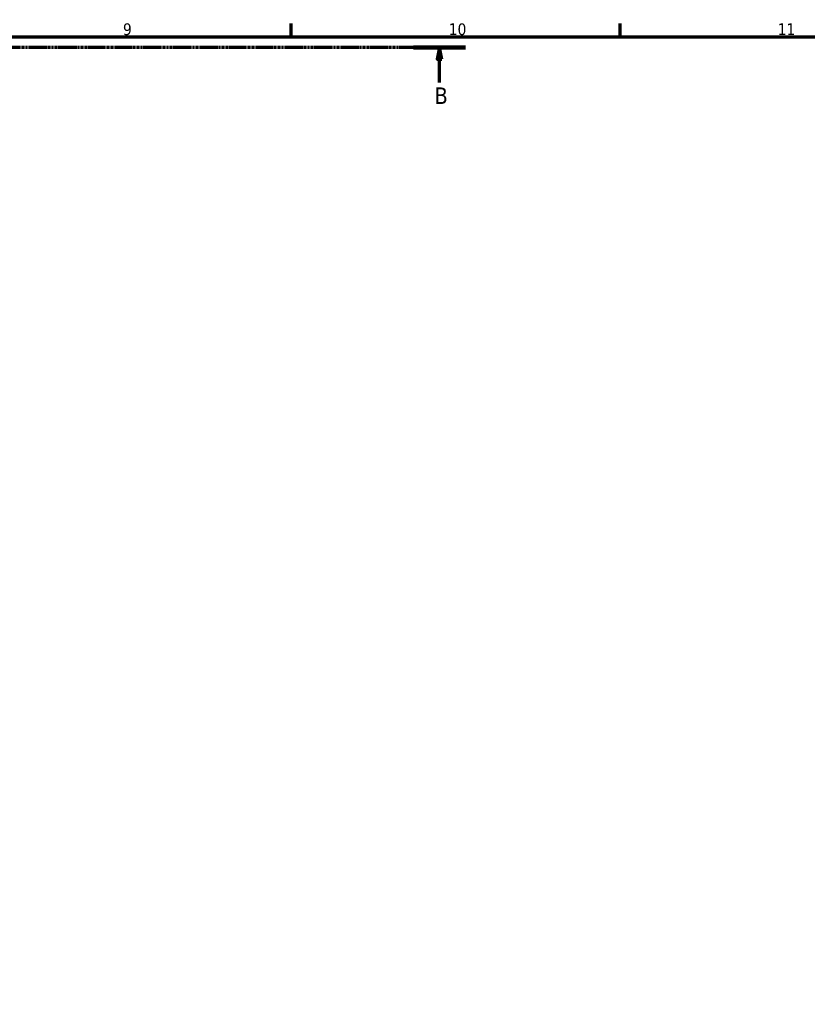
# Model space of a CAD drawing. Header units: millimetres. Extents: x 0 to 922, y 0 to 907.
# Tile 9 of 12: x 573 to 741, y 368 to 578. Entities that reach past the tile are written whole.
import ezdxf

# ---------------------------------------------------------------- set-up
doc = ezdxf.new("R2010")
doc.units = ezdxf.units.MM
doc.linetypes.add('CHAIN', pattern=[0.7087, 0.4724, -0.0591, 0.1181, -0.0591])
doc.layers.add('Border (ISO)', color=7, linetype='Continuous', lineweight=70)
doc.layers.add('Section Line (ISO)', color=7, linetype='CHAIN', lineweight=70)
doc.styles.add('Label Text (ISO)', font='tahoma.ttf')
doc.styles.add('Note Text (ISO)', font='tahoma.ttf')

# ---------------------------------------------------------------- blocks, each defined once
blk = doc.blocks.new('Borders Default Border')
at = {"layer": 'Border (ISO)'}
for p, q in [((630.75, 574), (630.75, 576.9)), ((700.83, 574), (700.83, 576.9))]:
    blk.add_line(p, q, dxfattribs=at)
at = {"layer": 'Border (ISO)', "flags": 128}
blk.add_lwpolyline([(20, 20), (20, 574), (821, 574), (821, 20), (20, 20)], dxfattribs=at)
at = {"layer": 'Border (ISO)', "color": 232, "true_color": 0xca0064, "char_height": 2.5, "attachment_point": 7, "style": 'Note Text (ISO)'}
for s, insert in [('9', (594.88, 574.35)), ('10', (664.29, 574.35)), ('11', (734.37, 574.4))]:
    blk.add_mtext(s, dxfattribs=dict(at, insert=insert))
blk = doc.blocks.new('2dTransSection0')
at = {"layer": 'Section Line (ISO)', "linetype": 'CHAIN'}
blk.add_line((667.85, 571.75), (240.71, 571.75), dxfattribs=at)
at = {"layer": 'Section Line (ISO)', "linetype": 'Continuous', "lineweight": 140}
blk.add_line((667.85, 571.75), (656.81, 571.75), dxfattribs=at)
at = {"layer": 'Section Line (ISO)', "linetype": 'Continuous'}
for p, q in [((662.33, 571.75), (661.83, 569.25)), ((662.33, 569.25), (662.33, 571.75)), ((662.83, 569.25), (662.33, 571.75)), ((661.83, 569.25), (662.83, 569.25)), ((662.33, 564.3), (662.33, 569.25))]:
    blk.add_line(p, q, dxfattribs=at)
at = {"layer": 'Section Line (ISO)', "linetype": 'Continuous', "flags": 128}
blk.add_lwpolyline([(662.83, 569.25), (662.33, 571.75), (661.83, 569.25), (662.83, 569.25)], dxfattribs=at)
at = {"layer": 'Section Line (ISO)'}
blk.add_solid([(662.83, 569.25), (662.33, 571.75), (661.83, 569.25), (662.83, 569.25)], dxfattribs=at)
at = {"layer": 'Section Line (ISO)', "insert": (661.26, 559.75), "char_height": 3.5, "attachment_point": 7, "style": 'Label Text (ISO)'}
blk.add_mtext('B', dxfattribs=at)

msp = doc.modelspace()

# ---------------------------------------------------------------- block references
msp.add_blockref('Borders Default Border', (0, 0))
at = {"layer": 'Section Line (ISO)'}
msp.add_blockref('2dTransSection0', (0, 0), dxfattribs=at)

doc.saveas('drawing.dxf')
